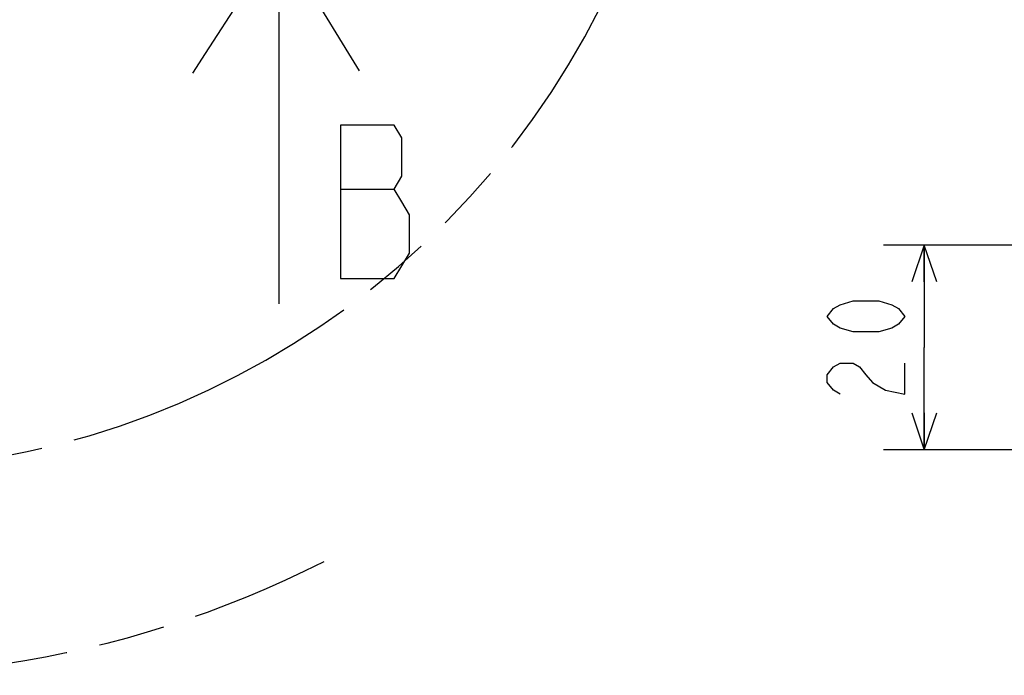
# Model space of a CAD drawing. Header units: millimetres. Extents: x 0 to 770, y -15 to 420.
# Tile 51 of 116: x 369 to 417, y 204 to 236. Entities that reach past the tile are written whole.
import ezdxf

# ---------------------------------------------------------------- set-up
doc = ezdxf.new("R2010")
doc.units = ezdxf.units.MM
doc.header["$LTSCALE"] = 32.67
doc.linetypes.add('PHANTOM', pattern=[0.8, 0.45, -0.05, 0.1, -0.05, 0.1, -0.05])
doc.layers.get('0').update_dxf_attribs({"linetype": 'CONTINUOUS'})
for name, color, linetype in [('CRV2', 7, 'CONTINUOUS'), ('DRA_ITEM', 7, 'CONTINUOUS'), ('DRIV_DIM', 7, 'CONTINUOUS')]:
    doc.layers.add(name, color=color, linetype=linetype)
doc.styles.get("Standard").update_dxf_attribs({"font": 'txt', "width": 0.8})
doc.dimstyles.new('DIMSTYLE_2', dxfattribs={"dimtxt": 3.8, "dimasz": 1.8, "dimexe": 2, "dimexo": 1.5, "dimgap": 0.95, "dimtad": 1, "dimdec": 3, "dimlfac": 2, "dimdsep": 46, "dimtxsty": 'STANDARD', "dimblk": 'OPEN', "dimblk1": 'OPEN', "dimblk2": 'OPEN', "dimcen": 0.09, "dimadec": 0, "dimazin": 0, "dimtp": 0.001, "dimtm": 0.001, "dimtfac": 1, "dimtdec": 3, "dimtofl": 0, "dimtmove": 0, "dimatfit": 3, "dimldrblk": 'OPEN', "dimfxl": 1, "dimtolj": 1, "dimarcsym": 0})

# ---------------------------------------------------------------- blocks, each defined once
blk = doc.blocks.new('_OPEN')
at = {"color": 0, "linetype": 'BYBLOCK'}
for p, q in [((0, 0), (-1, 0.342)), ((-1, -0.342), (0, 0)), ((-1, 0), (0, 0))]:
    blk.add_line(p, q, dxfattribs=at)
blk = doc.blocks.new('*D61')
at = {"layer": 'DRIV_DIM', "color": 2, "linetype": 'CONTINUOUS'}
for p, q in [((432.482, 224.646), (410.723, 224.646)), ((412.723, 224.646), (412.723, 219.646)), ((412.723, 214.646), (412.723, 219.646)), ((431.246, 214.646), (410.723, 214.646))]:
    blk.add_line(p, q, dxfattribs=at)
at = {"layer": 'DRIV_DIM', "color": 2, "linetype": 'CONTINUOUS', "xscale": 1.8, "yscale": 1.8, "zscale": 1.8}
for p, rotation in [((412.723, 224.646), 90), ((412.723, 214.646), 270)]:
    blk.add_blockref('_OPEN', p, dxfattribs=dict(at, rotation=rotation))
blk = doc.blocks.new('ARROW_BL1', base_point=(381.037, 230.678))
at = {"layer": 'DRA_ITEM', "color": 5, "linetype": 'CONTINUOUS'}
for p, q in [((381.184, 239.577), (377.588, 234.009)), ((381.184, 239.577), (381.184, 224.577)), ((381.184, 239.577), (384.597, 234.009)), ((377.588, 234.009), (376.961, 233.04)), ((384.597, 234.009), (385.114, 233.167)), ((381.184, 224.577), (381.184, 223.221)), ((381.184, 223.221), (381.184, 221.779))]:
    blk.add_line(p, q, dxfattribs=at)

msp = doc.modelspace()

# ---------------------------------------------------------------- linework, layer by layer
at = {"layer": 'CRV2', "color": 4, "linetype": 'PHANTOM'}
for centre, radius, start, end in [((366.727011, 291.599097), 88.536908, 10, 260), ((366.727011, 291.599097), 78.536908, 10, 260), ((360.215204, 254.668807), 41.036908, 176.037511, 28.388129), ((360.215204, 254.668807), 51.036908, 260, 297.0103349)]:
    msp.add_arc(centre, radius, start, end, dxfattribs=at)
at = {"layer": 'DRA_ITEM', "color": 2, "linetype": 'CONTINUOUS'}
msp.add_line((384.200969, 227.382567), (386.825968, 227.382567), dxfattribs=at)
msp.add_lwpolyline([(384.200969, 230.507574), (384.200969, 223.007563), (386.825968, 223.007563), (387.200952, 223.632561), (387.575973, 224.257577), (387.575973, 226.132571), (387.200952, 226.757569), (386.825968, 227.382567), (387.200952, 228.007565), (387.200952, 229.882577), (386.825968, 230.507574), (384.200969, 230.507574)], dxfattribs=at)
at = {"layer": 'DRIV_DIM', "color": 2, "linetype": 'CONTINUOUS'}
for points in [[(411.773388, 221.165851), (411.456738, 220.785846), (411.140051, 220.595852), (410.506715, 220.405858), (409.240078, 220.405858), (408.606741, 220.595852), (408.290055, 220.785846), (407.973405, 221.165851), (408.290055, 221.545857), (408.606741, 221.735851), (409.240078, 221.925844), (410.506715, 221.925844), (411.140051, 221.735851), (411.456738, 221.545857), (411.773388, 221.165851)], [(408.606741, 217.36585), (408.290055, 217.555844), (407.973405, 217.935849), (407.973405, 218.315855), (408.290055, 218.695861), (408.606741, 218.885854), (409.240078, 218.885854), (409.556728, 218.695861), (409.873414, 218.315855), (410.190064, 217.935849), (410.823401, 217.555844), (411.773388, 217.36585), (411.773388, 218.885854)]]:
    msp.add_lwpolyline(points, dxfattribs=at)

# ---------------------------------------------------------------- block references
at = {"layer": 'DRA_ITEM', "color": 2, "linetype": 'CONTINUOUS'}
msp.add_blockref('ARROW_BL1', (381.037488, 230.6778), dxfattribs=at)

# ---------------------------------------------------------------- dimensions: what is measured, and where the dimension line sits
at = {"layer": 'DRIV_DIM', "color": 2, "linetype": 'CONTINUOUS'}
dim = msp.add_linear_dim(base=(412.723399, 224.645853), p1=(432.745943, 214.645853), p2=(433.981959, 224.645853), angle=90, dimstyle='DIMSTYLE_2', dxfattribs=at)
dim.commit()
dim.dimension.update_dxf_attribs({"geometry": '*D61', "text_midpoint": (412.723399, 216.605853), "dimtype": 160})

doc.saveas('drawing.dxf')
